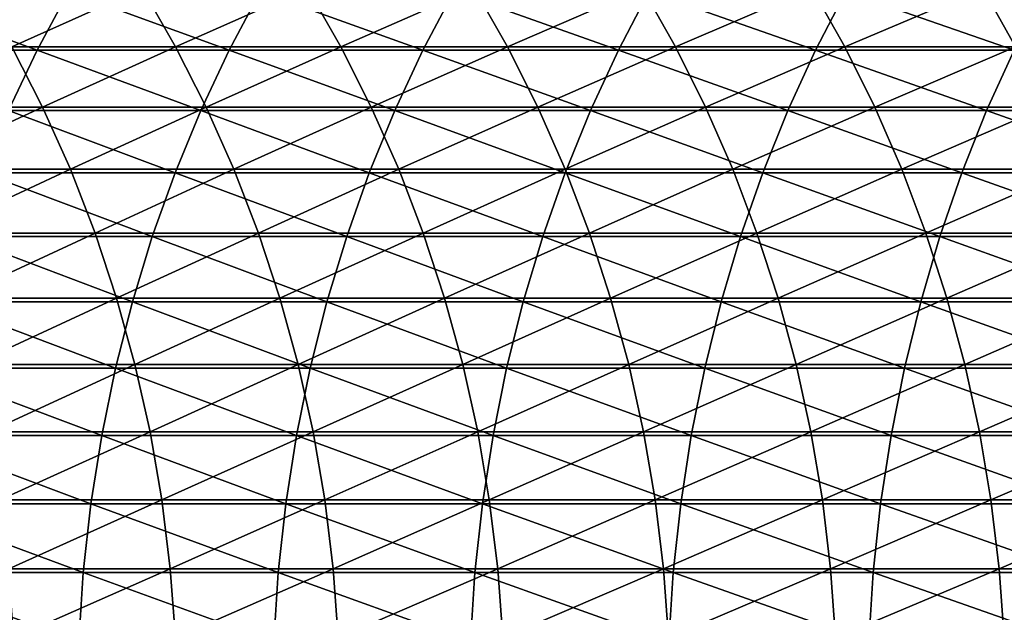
# Model space of a CAD drawing. Header units: metres. Extents: x -24 to 236, y -24 to 24.
# Tile 123 of 256: x 53.56 to 60.48, y 0.67 to 4.83. Entities that reach past the tile are written whole.
import ezdxf

# ---------------------------------------------------------------- set-up
doc = ezdxf.new("R2010")
doc.units = ezdxf.units.M
doc.layers.add('solid_10392024', color=7, linetype='CONTINUOUS')

msp = doc.modelspace()

# ---------------------------------------------------------------- linework, layer by layer
at = {"layer": 'solid_10392024'}
for points in [[(53.265572, 5.054936, 299.26413), (54.417442, 5.054895, 301.605133), (53.50209, 4.643945, 299.149139)], [(54.417442, 5.054895, 301.605133), (54.652855, 4.643907, 301.487885), (53.50209, 4.643945, 299.149139)], [(54.417442, 5.054895, 301.605133), (55.579533, 5.054841, 303.910675), (54.652855, 4.643907, 301.487885)], [(55.579533, 5.054841, 303.910675), (55.813793, 4.643856, 303.791168), (54.652855, 4.643907, 301.487885)], [(55.579533, 5.054841, 303.910675), (56.751625, 5.054781, 306.180481), (55.813793, 4.643856, 303.791168)], [(56.751625, 5.054781, 306.180481), (56.984692, 4.643802, 306.058624), (55.813793, 4.643856, 303.791168)], [(56.751625, 5.054781, 306.180481), (57.933514, 5.054731, 308.414093), (56.984692, 4.643802, 306.058624)], [(57.933514, 5.054731, 308.414093), (58.165337, 4.643756, 308.289917), (56.984692, 4.643802, 306.058624)], [(57.933514, 5.054731, 308.414093), (59.124985, 5.054706, 310.611237), (58.165337, 4.643756, 308.289917)], [(59.124985, 5.054706, 310.611237), (59.355511, 4.643733, 310.48468), (58.165337, 4.643756, 308.289917)], [(59.124985, 5.054706, 310.611237), (60.325825, 5.054727, 312.771484), (59.355511, 4.643733, 310.48468)], [(60.325825, 5.054727, 312.771484), (60.555008, 4.643752, 312.642517), (59.355511, 4.643733, 310.48468)], [(60.325825, 5.054727, 312.771484), (61.535809, 5.0548, 314.894562), (60.555008, 4.643752, 312.642517)], [(52.340546, 4.620681, 329.057556), (53.679031, 4.620733, 331.179138), (52.562729, 5.032482, 328.919189)], [(53.679031, 4.620733, 331.179138), (53.899582, 5.032538, 331.038147), (52.562729, 5.032482, 328.919189)], [(53.679031, 4.620733, 331.179138), (55.029266, 4.620748, 333.264221), (53.899582, 5.032538, 331.038147)], [(55.029266, 4.620748, 333.264221), (55.248119, 5.032555, 333.120636), (53.899582, 5.032538, 331.038147)], [(55.029266, 4.620748, 333.264221), (56.391159, 4.620724, 335.312592), (55.248119, 5.032555, 333.120636)], [(56.391159, 4.620724, 335.312592), (56.608238, 5.032528, 335.166321), (55.248119, 5.032555, 333.120636)], [(56.391159, 4.620724, 335.312592), (57.764622, 4.620664, 337.323944), (56.608238, 5.032528, 335.166321)], [(57.764622, 4.620664, 337.323944), (57.979851, 5.032463, 337.174988), (56.608238, 5.032528, 335.166321)], [(57.764622, 4.620664, 337.323944), (59.149559, 4.620577, 339.298035), (57.979851, 5.032463, 337.174988)], [(59.149559, 4.620577, 339.298035), (59.362862, 5.032369, 339.146332), (57.979851, 5.032463, 337.174988)], [(59.149559, 4.620577, 339.298035), (60.545883, 4.62048, 341.234528), (59.362862, 5.032369, 339.146332)], [(60.545883, 4.62048, 341.234528), (60.757179, 5.032263, 341.080078), (59.362862, 5.032369, 339.146332)], [(53.50209, 4.643945, 299.149139), (53.718235, 4.219304, 299.044067), (52.578827, 4.219322, 296.672241)], [(53.50209, 4.643945, 299.149139), (54.652855, 4.643907, 301.487885), (53.718235, 4.219304, 299.044067)], [(54.652855, 4.643907, 301.487885), (54.867989, 4.219269, 301.380737), (53.718235, 4.219304, 299.044067)], [(54.652855, 4.643907, 301.487885), (55.813793, 4.643856, 303.791168), (54.867989, 4.219269, 301.380737)], [(55.813793, 4.643856, 303.791168), (56.027874, 4.219223, 303.681946), (54.867989, 4.219269, 301.380737)], [(55.813793, 4.643856, 303.791168), (56.984692, 4.643802, 306.058624), (56.027874, 4.219223, 303.681946)], [(56.984692, 4.643802, 306.058624), (57.197678, 4.219174, 305.947296), (56.027874, 4.219223, 303.681946)], [(56.984692, 4.643802, 306.058624), (58.165337, 4.643756, 308.289917), (57.197678, 4.219174, 305.947296)], [(58.165337, 4.643756, 308.289917), (58.377182, 4.219132, 308.176422), (57.197678, 4.219174, 305.947296)], [(58.165337, 4.643756, 308.289917), (59.355511, 4.643733, 310.48468), (58.377182, 4.219132, 308.176422)], [(59.355511, 4.643733, 310.48468), (59.566177, 4.219111, 310.369019), (58.377182, 4.219132, 308.176422)], [(59.355511, 4.643733, 310.48468), (60.555008, 4.643752, 312.642517), (59.566177, 4.219111, 310.369019)], [(60.555008, 4.643752, 312.642517), (60.764446, 4.219129, 312.524628), (59.566177, 4.219111, 310.369019)], [(53.477608, 4.195347, 331.307861), (53.679031, 4.620733, 331.179138), (52.340546, 4.620681, 329.057556)], [(53.477608, 4.195347, 331.307861), (54.829399, 4.195361, 333.395355), (53.679031, 4.620733, 331.179138)], [(54.829399, 4.195361, 333.395355), (55.029266, 4.620748, 333.264221), (53.679031, 4.620733, 331.179138)], [(54.829399, 4.195361, 333.395355), (56.192909, 4.195339, 335.446167), (55.029266, 4.620748, 333.264221)], [(56.192909, 4.195339, 335.446167), (56.391159, 4.620724, 335.312592), (55.029266, 4.620748, 333.264221)], [(56.192909, 4.195339, 335.446167), (57.568058, 4.195284, 337.459991), (56.391159, 4.620724, 335.312592)], [(57.568058, 4.195284, 337.459991), (57.764622, 4.620664, 337.323944), (56.391159, 4.620724, 335.312592)], [(57.568058, 4.195284, 337.459991), (58.954754, 4.195206, 339.436554), (57.764622, 4.620664, 337.323944)], [(58.954754, 4.195206, 339.436554), (59.149559, 4.620577, 339.298035), (57.764622, 4.620664, 337.323944)], [(58.954754, 4.195206, 339.436554), (60.352909, 4.195118, 341.37561), (59.149559, 4.620577, 339.298035)], [(60.352909, 4.195118, 341.37561), (60.545883, 4.62048, 341.234528), (59.149559, 4.620577, 339.298035)], [(60.352909, 4.195118, 341.37561), (61.762444, 4.19504, 343.276886), (60.545883, 4.62048, 341.234528)], [(52.578827, 4.219322, 296.672241), (53.718235, 4.219304, 299.044067), (52.774837, 3.782279, 296.579193)], [(53.718235, 4.219304, 299.044067), (53.913364, 3.782262, 298.949188), (52.774837, 3.782279, 296.579193)], [(53.295906, 3.757631, 331.424011), (54.649097, 3.757643, 333.513672), (53.477608, 4.195347, 331.307861)], [(54.649097, 3.757643, 333.513672), (54.829399, 4.195361, 333.395355), (53.477608, 4.195347, 331.307861)], [(53.718235, 4.219304, 299.044067), (54.867989, 4.219269, 301.380737), (53.913364, 3.782262, 298.949188)], [(54.867989, 4.219269, 301.380737), (55.062202, 3.782231, 301.284027), (53.913364, 3.782262, 298.949188)], [(54.649097, 3.757643, 333.513672), (56.014069, 3.757624, 335.56665), (54.829399, 4.195361, 333.395355)], [(56.014069, 3.757624, 335.56665), (56.192909, 4.195339, 335.446167), (54.829399, 4.195361, 333.395355)], [(54.867989, 4.219269, 301.380737), (56.027874, 4.219223, 303.681946), (55.062202, 3.782231, 301.284027)], [(56.027874, 4.219223, 303.681946), (56.221138, 3.78219, 303.583344), (55.062202, 3.782231, 301.284027)], [(56.014069, 3.757624, 335.56665), (57.390736, 3.757575, 337.582703), (56.192909, 4.195339, 335.446167)], [(56.027874, 4.219223, 303.681946), (57.197678, 4.219174, 305.947296), (56.221138, 3.78219, 303.583344)], [(57.390736, 3.757575, 337.582703), (57.568058, 4.195284, 337.459991), (56.192909, 4.195339, 335.446167)], [(57.197678, 4.219174, 305.947296), (57.389954, 3.782146, 305.846771), (56.221138, 3.78219, 303.583344)], [(57.197678, 4.219174, 305.947296), (58.377182, 4.219132, 308.176422), (57.389954, 3.782146, 305.846771)], [(58.377182, 4.219132, 308.176422), (58.568436, 3.782109, 308.073975), (57.389954, 3.782146, 305.846771)], [(57.390736, 3.757575, 337.582703), (58.779018, 3.757505, 339.561554), (57.568058, 4.195284, 337.459991)], [(58.779018, 3.757505, 339.561554), (58.954754, 4.195206, 339.436554), (57.568058, 4.195284, 337.459991)], [(58.377182, 4.219132, 308.176422), (59.566177, 4.219111, 310.369019), (58.568436, 3.782109, 308.073975)], [(59.566177, 4.219111, 310.369019), (59.756363, 3.78209, 310.264587), (58.568436, 3.782109, 308.073975)], [(58.779018, 3.757505, 339.561554), (60.178829, 3.757426, 341.502899), (58.954754, 4.195206, 339.436554)], [(60.178829, 3.757426, 341.502899), (60.352909, 4.195118, 341.37561), (58.954754, 4.195206, 339.436554)], [(59.566177, 4.219111, 310.369019), (60.764446, 4.219129, 312.524628), (59.756363, 3.78209, 310.264587)], [(60.764446, 4.219129, 312.524628), (60.953518, 3.782105, 312.418213), (59.756363, 3.78209, 310.264587)], [(60.178829, 3.757426, 341.502899), (61.590084, 3.757356, 343.406494), (60.352909, 4.195118, 341.37561)], [(61.590084, 3.757356, 343.406494), (61.762444, 4.19504, 343.276886), (60.352909, 4.195118, 341.37561)], [(52.774837, 3.782279, 296.579193), (53.913364, 3.782262, 298.949188), (52.949162, 3.334119, 296.49646)], [(53.913364, 3.782262, 298.949188), (54.086906, 3.334105, 298.864807), (52.949162, 3.334119, 296.49646)], [(53.134457, 3.308871, 331.527191), (54.488892, 3.308882, 333.618774), (53.295906, 3.757631, 331.424011)], [(54.488892, 3.308882, 333.618774), (54.649097, 3.757643, 333.513672), (53.295906, 3.757631, 331.424011)], [(53.913364, 3.782262, 298.949188), (55.062202, 3.782231, 301.284027), (54.086906, 3.334105, 298.864807)], [(55.062202, 3.782231, 301.284027), (55.234936, 3.334077, 301.197998), (54.086906, 3.334105, 298.864807)], [(54.488892, 3.308882, 333.618774), (55.85516, 3.308865, 335.673737), (54.649097, 3.757643, 333.513672)], [(55.85516, 3.308865, 335.673737), (56.014069, 3.757624, 335.56665), (54.649097, 3.757643, 333.513672)], [(55.062202, 3.782231, 301.284027), (56.221138, 3.78219, 303.583344), (55.234936, 3.334077, 301.197998)], [(56.221138, 3.78219, 303.583344), (56.393024, 3.334041, 303.495636), (55.234936, 3.334077, 301.197998)], [(55.85516, 3.308865, 335.673737), (57.233181, 3.308822, 337.691772), (56.014069, 3.757624, 335.56665)], [(57.233181, 3.308822, 337.691772), (57.390736, 3.757575, 337.582703), (56.014069, 3.757624, 335.56665)], [(56.221138, 3.78219, 303.583344), (57.389954, 3.782146, 305.846771), (56.393024, 3.334041, 303.495636)], [(57.389954, 3.782146, 305.846771), (57.560963, 3.334002, 305.757385), (56.393024, 3.334041, 303.495636)], [(57.233181, 3.308822, 337.691772), (58.622875, 3.30876, 339.672607), (57.390736, 3.757575, 337.582703)], [(57.389954, 3.782146, 305.846771), (58.568436, 3.782109, 308.073975), (57.560963, 3.334002, 305.757385)], [(58.622875, 3.30876, 339.672607), (58.779018, 3.757505, 339.561554), (57.390736, 3.757575, 337.582703)], [(58.568436, 3.782109, 308.073975), (58.738529, 3.333969, 307.98288), (57.560963, 3.334002, 305.757385)], [(58.568436, 3.782109, 308.073975), (59.756363, 3.78209, 310.264587), (58.738529, 3.333969, 307.98288)], [(58.622875, 3.30876, 339.672607), (60.024151, 3.30869, 341.615967), (58.779018, 3.757505, 339.561554)], [(59.756363, 3.78209, 310.264587), (59.925507, 3.333953, 310.171722), (58.738529, 3.333969, 307.98288)], [(60.024151, 3.30869, 341.615967), (60.178829, 3.757426, 341.502899), (58.779018, 3.757505, 339.561554)], [(59.756363, 3.78209, 310.264587), (60.953518, 3.782105, 312.418213), (59.925507, 3.333953, 310.171722)], [(60.953518, 3.782105, 312.418213), (61.121677, 3.333966, 312.323578), (59.925507, 3.333953, 310.171722)], [(60.024151, 3.30869, 341.615967), (61.436939, 3.308629, 343.521637), (60.178829, 3.757426, 341.502899)], [(61.436939, 3.308629, 343.521637), (61.590084, 3.757356, 343.406494), (60.178829, 3.757426, 341.502899)], [(52.949162, 3.334119, 296.49646), (54.086906, 3.334105, 298.864807), (53.101288, 2.876161, 296.424255)], [(54.086906, 3.334105, 298.864807), (54.238354, 2.876148, 298.791168), (53.101288, 2.876161, 296.424255)], [(54.086906, 3.334105, 298.864807), (55.234936, 3.334077, 301.197998), (54.238354, 2.876148, 298.791168)], [(55.234936, 3.334077, 301.197998), (55.38567, 2.876124, 301.122925), (54.238354, 2.876148, 298.791168)], [(55.234936, 3.334077, 301.197998), (56.393024, 3.334041, 303.495636), (55.38567, 2.876124, 301.122925)], [(56.393024, 3.334041, 303.495636), (56.543026, 2.876093, 303.419098), (55.38567, 2.876124, 301.122925)], [(56.393024, 3.334041, 303.495636), (57.560963, 3.334002, 305.757385), (56.543026, 2.876093, 303.419098)], [(57.560963, 3.334002, 305.757385), (57.710194, 2.87606, 305.679382), (56.543026, 2.876093, 303.419098)], [(57.560963, 3.334002, 305.757385), (58.738529, 3.333969, 307.98288), (57.710194, 2.87606, 305.679382)], [(58.738529, 3.333969, 307.98288), (58.886963, 2.876031, 307.903351), (57.710194, 2.87606, 305.679382)], [(58.738529, 3.333969, 307.98288), (59.925507, 3.333953, 310.171722), (58.886963, 2.876031, 307.903351)], [(59.925507, 3.333953, 310.171722), (60.073112, 2.876017, 310.090668), (58.886963, 2.876031, 307.903351)], [(59.925507, 3.333953, 310.171722), (61.121677, 3.333966, 312.323578), (60.073112, 2.876017, 310.090668)], [(61.121677, 3.333966, 312.323578), (61.268425, 2.876029, 312.240997), (60.073112, 2.876017, 310.090668)], [(52.993732, 2.850386, 331.617126), (54.349255, 2.850396, 333.710419), (53.134457, 3.308871, 331.527191)], [(54.349255, 2.850396, 333.710419), (54.488892, 3.308882, 333.618774), (53.134457, 3.308871, 331.527191)], [(54.349255, 2.850396, 333.710419), (55.716656, 2.850381, 335.767059), (54.488892, 3.308882, 333.618774)], [(55.716656, 2.850381, 335.767059), (55.85516, 3.308865, 335.673737), (54.488892, 3.308882, 333.618774)], [(55.716656, 2.850381, 335.767059), (57.095856, 2.850344, 337.786804), (55.85516, 3.308865, 335.673737)], [(57.095856, 2.850344, 337.786804), (57.233181, 3.308822, 337.691772), (55.85516, 3.308865, 335.673737)], [(57.095856, 2.850344, 337.786804), (58.486774, 2.85029, 339.769379), (57.233181, 3.308822, 337.691772)], [(58.486774, 2.85029, 339.769379), (58.622875, 3.30876, 339.672607), (57.233181, 3.308822, 337.691772)], [(58.486774, 2.85029, 339.769379), (59.889336, 2.85023, 341.714539), (58.622875, 3.30876, 339.672607)], [(59.889336, 2.85023, 341.714539), (60.024151, 3.30869, 341.615967), (58.622875, 3.30876, 339.672607)], [(59.889336, 2.85023, 341.714539), (61.303452, 2.850178, 343.621979), (60.024151, 3.30869, 341.615967)], [(61.303452, 2.850178, 343.621979), (61.436939, 3.308629, 343.521637), (60.024151, 3.30869, 341.615967)], [(52.874153, 2.383524, 331.693573), (54.230595, 2.383532, 333.788269), (52.993732, 2.850386, 331.617126)], [(54.230595, 2.383532, 333.788269), (54.349255, 2.850396, 333.710419), (52.993732, 2.850386, 331.617126)], [(53.101288, 2.876161, 296.424255), (54.238354, 2.876148, 298.791168), (53.230774, 2.409749, 296.362793)], [(54.238354, 2.876148, 298.791168), (54.367256, 2.409738, 298.728516), (53.230774, 2.409749, 296.362793)], [(54.230595, 2.383532, 333.788269), (55.598957, 2.383519, 335.846344), (54.349255, 2.850396, 333.710419)], [(54.238354, 2.876148, 298.791168), (55.38567, 2.876124, 301.122925), (54.367256, 2.409738, 298.728516)], [(55.598957, 2.383519, 335.846344), (55.716656, 2.850381, 335.767059), (54.349255, 2.850396, 333.710419)], [(55.38567, 2.876124, 301.122925), (55.513969, 2.409719, 301.059021), (54.367256, 2.409738, 298.728516)], [(55.38567, 2.876124, 301.122925), (56.543026, 2.876093, 303.419098), (55.513969, 2.409719, 301.059021)], [(56.543026, 2.876093, 303.419098), (56.670696, 2.409692, 303.353973), (55.513969, 2.409719, 301.059021)], [(55.598957, 2.383519, 335.846344), (56.97916, 2.383488, 337.867554), (55.716656, 2.850381, 335.767059)], [(56.97916, 2.383488, 337.867554), (57.095856, 2.850344, 337.786804), (55.716656, 2.850381, 335.767059)], [(56.543026, 2.876093, 303.419098), (57.710194, 2.87606, 305.679382), (56.670696, 2.409692, 303.353973)], [(57.710194, 2.87606, 305.679382), (57.837215, 2.409664, 305.612976), (56.670696, 2.409692, 303.353973)], [(56.97916, 2.383488, 337.867554), (58.371124, 2.383444, 339.851654), (57.095856, 2.850344, 337.786804)], [(58.371124, 2.383444, 339.851654), (58.486774, 2.85029, 339.769379), (57.095856, 2.850344, 337.786804)], [(57.710194, 2.87606, 305.679382), (58.886963, 2.876031, 307.903351), (57.837215, 2.409664, 305.612976)], [(58.886963, 2.876031, 307.903351), (59.013306, 2.40964, 307.835663), (57.837215, 2.409664, 305.612976)], [(58.371124, 2.383444, 339.851654), (59.774769, 2.383394, 341.798309), (58.486774, 2.85029, 339.769379)], [(59.774769, 2.383394, 341.798309), (59.889336, 2.85023, 341.714539), (58.486774, 2.85029, 339.769379)], [(58.886963, 2.876031, 307.903351), (60.073112, 2.876017, 310.090668), (59.013306, 2.40964, 307.835663)], [(60.073112, 2.876017, 310.090668), (60.19875, 2.409628, 310.021698), (59.013306, 2.40964, 307.835663)], [(59.774769, 2.383394, 341.798309), (61.190022, 2.38335, 343.707275), (59.889336, 2.85023, 341.714539)], [(61.190022, 2.38335, 343.707275), (61.303452, 2.850178, 343.621979), (59.889336, 2.85023, 341.714539)], [(60.073112, 2.876017, 310.090668), (61.268425, 2.876029, 312.240997), (60.19875, 2.409628, 310.021698)], [(61.268425, 2.876029, 312.240997), (61.39333, 2.409638, 312.170685), (60.19875, 2.409628, 310.021698)], [(52.776066, 1.909657, 331.756256), (54.133266, 1.909663, 333.852112), (52.874153, 2.383524, 331.693573)], [(54.133266, 1.909663, 333.852112), (54.230595, 2.383532, 333.788269), (52.874153, 2.383524, 331.693573)], [(53.230774, 2.409749, 296.362793), (54.367256, 2.409738, 298.728516), (53.337234, 1.936255, 296.312256)], [(54.367256, 2.409738, 298.728516), (54.47324, 1.936246, 298.676971), (53.337234, 1.936255, 296.312256)], [(54.133266, 1.909663, 333.852112), (55.502415, 1.909653, 335.911407), (54.230595, 2.383532, 333.788269)], [(55.502415, 1.909653, 335.911407), (55.598957, 2.383519, 335.846344), (54.230595, 2.383532, 333.788269)], [(54.367256, 2.409738, 298.728516), (55.513969, 2.409719, 301.059021), (54.47324, 1.936246, 298.676971)], [(55.513969, 2.409719, 301.059021), (55.619457, 1.93623, 301.0065), (54.47324, 1.936246, 298.676971)], [(55.502415, 1.909653, 335.911407), (56.883438, 1.909628, 337.933807), (55.598957, 2.383519, 335.846344)], [(55.513969, 2.409719, 301.059021), (56.670696, 2.409692, 303.353973), (55.619457, 1.93623, 301.0065)], [(56.883438, 1.909628, 337.933807), (56.97916, 2.383488, 337.867554), (55.598957, 2.383519, 335.846344)], [(56.670696, 2.409692, 303.353973), (56.775669, 1.936209, 303.300415), (55.619457, 1.93623, 301.0065)], [(56.670696, 2.409692, 303.353973), (57.837215, 2.409664, 305.612976), (56.775669, 1.936209, 303.300415)], [(57.837215, 2.409664, 305.612976), (57.94165, 1.936187, 305.55838), (56.775669, 1.936209, 303.300415)], [(56.883438, 1.909628, 337.933807), (58.27626, 1.909592, 339.919098), (56.97916, 2.383488, 337.867554)], [(58.27626, 1.909592, 339.919098), (58.371124, 2.383444, 339.851654), (56.97916, 2.383488, 337.867554)], [(57.837215, 2.409664, 305.612976), (59.013306, 2.40964, 307.835663), (57.94165, 1.936187, 305.55838)], [(59.013306, 2.40964, 307.835663), (59.117184, 1.936167, 307.780029), (57.94165, 1.936187, 305.55838)], [(58.27626, 1.909592, 339.919098), (59.680798, 1.909552, 341.867004), (58.371124, 2.383444, 339.851654)], [(59.680798, 1.909552, 341.867004), (59.774769, 2.383394, 341.798309), (58.371124, 2.383444, 339.851654)], [(59.013306, 2.40964, 307.835663), (60.19875, 2.409628, 310.021698), (59.117184, 1.936167, 307.780029)], [(60.19875, 2.409628, 310.021698), (60.302048, 1.936158, 309.964966), (59.117184, 1.936167, 307.780029)], [(59.680798, 1.909552, 341.867004), (61.096981, 1.909517, 343.777222), (59.774769, 2.383394, 341.798309)], [(61.096981, 1.909517, 343.777222), (61.190022, 2.38335, 343.707275), (59.774769, 2.383394, 341.798309)], [(60.19875, 2.409628, 310.021698), (61.39333, 2.409638, 312.170685), (60.302048, 1.936158, 309.964966)], [(61.39333, 2.409638, 312.170685), (61.496025, 1.936166, 312.112885), (60.302048, 1.936158, 309.964966)], [(52.69976, 1.430176, 331.805023), (54.057549, 1.430181, 333.901794), (52.776066, 1.909657, 331.756256)], [(54.057549, 1.430181, 333.901794), (54.133266, 1.909663, 333.852112), (52.776066, 1.909657, 331.756256)], [(53.337234, 1.936255, 296.312256), (54.47324, 1.936246, 298.676971), (53.420357, 1.45707, 296.272797)], [(54.47324, 1.936246, 298.676971), (54.555992, 1.457063, 298.636749), (53.420357, 1.45707, 296.272797)], [(54.057549, 1.430181, 333.901794), (55.427311, 1.430174, 335.962006), (54.133266, 1.909663, 333.852112)], [(55.427311, 1.430174, 335.962006), (55.502415, 1.909653, 335.911407), (54.133266, 1.909663, 333.852112)], [(54.47324, 1.936246, 298.676971), (55.619457, 1.93623, 301.0065), (54.555992, 1.457063, 298.636749)], [(55.619457, 1.93623, 301.0065), (55.70182, 1.457051, 300.965485), (54.555992, 1.457063, 298.636749)], [(55.427311, 1.430174, 335.962006), (56.808975, 1.430155, 337.985352), (55.502415, 1.909653, 335.911407)], [(56.808975, 1.430155, 337.985352), (56.883438, 1.909628, 337.933807), (55.502415, 1.909653, 335.911407)], [(55.619457, 1.93623, 301.0065), (56.775669, 1.936209, 303.300415), (55.70182, 1.457051, 300.965485)], [(56.775669, 1.936209, 303.300415), (56.857628, 1.457035, 303.258606), (55.70182, 1.457051, 300.965485)], [(56.775669, 1.936209, 303.300415), (57.94165, 1.936187, 305.55838), (56.857628, 1.457035, 303.258606)], [(56.808975, 1.430155, 337.985352), (58.202461, 1.430128, 339.971588), (56.883438, 1.909628, 337.933807)], [(57.94165, 1.936187, 305.55838), (58.023193, 1.457018, 305.515747), (56.857628, 1.457035, 303.258606)], [(58.202461, 1.430128, 339.971588), (58.27626, 1.909592, 339.919098), (56.883438, 1.909628, 337.933807)], [(57.94165, 1.936187, 305.55838), (59.117184, 1.936167, 307.780029), (58.023193, 1.457018, 305.515747)], [(59.117184, 1.936167, 307.780029), (59.198288, 1.457004, 307.736572), (58.023193, 1.457018, 305.515747)], [(58.202461, 1.430128, 339.971588), (59.607693, 1.430098, 341.920441), (58.27626, 1.909592, 339.919098)], [(59.607693, 1.430098, 341.920441), (59.680798, 1.909552, 341.867004), (58.27626, 1.909592, 339.919098)], [(59.117184, 1.936167, 307.780029), (60.302048, 1.936158, 309.964966), (59.198288, 1.457004, 307.736572)], [(60.302048, 1.936158, 309.964966), (60.382702, 1.456997, 309.920685), (59.198288, 1.457004, 307.736572)], [(59.607693, 1.430098, 341.920441), (61.024597, 1.430072, 343.831635), (59.680798, 1.909552, 341.867004)], [(61.024597, 1.430072, 343.831635), (61.096981, 1.909517, 343.777222), (59.680798, 1.909552, 341.867004)], [(60.302048, 1.936158, 309.964966), (61.496025, 1.936166, 312.112885), (60.382702, 1.456997, 309.920685)], [(61.496025, 1.936166, 312.112885), (61.576206, 1.457003, 312.067749), (60.382702, 1.456997, 309.920685)], [(53.420357, 1.45707, 296.272797), (54.555992, 1.457063, 298.636749), (53.4799, 0.973602, 296.244537)], [(54.555992, 1.457063, 298.636749), (54.615265, 0.973598, 298.607941), (53.4799, 0.973602, 296.244537)], [(54.555992, 1.457063, 298.636749), (55.70182, 1.457051, 300.965485), (54.615265, 0.973598, 298.607941)], [(55.70182, 1.457051, 300.965485), (55.760818, 0.97359, 300.936096), (54.615265, 0.973598, 298.607941)], [(55.70182, 1.457051, 300.965485), (56.857628, 1.457035, 303.258606), (55.760818, 0.97359, 300.936096)], [(56.857628, 1.457035, 303.258606), (56.916336, 0.973579, 303.228638), (55.760818, 0.97359, 300.936096)], [(56.857628, 1.457035, 303.258606), (58.023193, 1.457018, 305.515747), (56.916336, 0.973579, 303.228638)], [(58.023193, 1.457018, 305.515747), (58.0816, 0.973568, 305.485229), (56.916336, 0.973579, 303.228638)], [(58.023193, 1.457018, 305.515747), (59.198288, 1.457004, 307.736572), (58.0816, 0.973568, 305.485229)], [(59.198288, 1.457004, 307.736572), (59.256386, 0.973558, 307.705444), (58.0816, 0.973568, 305.485229)], [(59.198288, 1.457004, 307.736572), (60.382702, 1.456997, 309.920685), (59.256386, 0.973558, 307.705444)], [(60.382702, 1.456997, 309.920685), (60.440475, 0.973554, 309.888977), (59.256386, 0.973558, 307.705444)], [(60.382702, 1.456997, 309.920685), (61.576206, 1.457003, 312.067749), (60.440475, 0.973554, 309.888977)], [(61.576206, 1.457003, 312.067749), (61.633644, 0.973557, 312.035431), (60.440475, 0.973554, 309.888977)], [(52.645458, 0.946493, 331.839722), (54.003666, 0.946496, 333.937164), (52.69976, 1.430176, 331.805023)], [(54.003666, 0.946496, 333.937164), (54.057549, 1.430181, 333.901794), (52.69976, 1.430176, 331.805023)], [(54.003666, 0.946496, 333.937164), (55.373867, 0.946491, 335.998016), (54.057549, 1.430181, 333.901794)], [(55.373867, 0.946491, 335.998016), (55.427311, 1.430174, 335.962006), (54.057549, 1.430181, 333.901794)], [(55.373867, 0.946491, 335.998016), (56.755985, 0.946479, 338.022034), (55.427311, 1.430174, 335.962006)], [(56.755985, 0.946479, 338.022034), (56.808975, 1.430155, 337.985352), (55.427311, 1.430174, 335.962006)], [(56.755985, 0.946479, 338.022034), (58.149944, 0.946461, 340.008942), (56.808975, 1.430155, 337.985352)], [(58.149944, 0.946461, 340.008942), (58.202461, 1.430128, 339.971588), (56.808975, 1.430155, 337.985352)], [(58.149944, 0.946461, 340.008942), (59.555672, 0.946441, 341.958496), (58.202461, 1.430128, 339.971588)], [(59.555672, 0.946441, 341.958496), (59.607693, 1.430098, 341.920441), (58.202461, 1.430128, 339.971588)], [(59.555672, 0.946441, 341.958496), (60.973091, 0.946424, 343.870361), (59.607693, 1.430098, 341.920441)], [(60.973091, 0.946424, 343.870361), (61.024597, 1.430072, 343.831635), (59.607693, 1.430098, 341.920441)], [(53.4799, 0.973602, 296.244537), (54.615265, 0.973598, 298.607941), (53.515686, 0.487273, 296.227539)], [(54.615265, 0.973598, 298.607941), (54.65089, 0.487271, 298.590607), (53.515686, 0.487273, 296.227539)], [(54.615265, 0.973598, 298.607941), (55.760818, 0.97359, 300.936096), (54.65089, 0.487271, 298.590607)], [(55.760818, 0.97359, 300.936096), (55.796276, 0.487267, 300.918427), (54.65089, 0.487271, 298.590607)], [(55.760818, 0.97359, 300.936096), (56.916336, 0.973579, 303.228638), (55.796276, 0.487267, 300.918427)], [(56.916336, 0.973579, 303.228638), (56.951622, 0.487262, 303.210632), (55.796276, 0.487267, 300.918427)], [(56.916336, 0.973579, 303.228638), (58.0816, 0.973568, 305.485229), (56.951622, 0.487262, 303.210632)], [(58.0816, 0.973568, 305.485229), (58.116707, 0.487256, 305.466858), (56.951622, 0.487262, 303.210632)], [(58.0816, 0.973568, 305.485229), (59.256386, 0.973558, 307.705444), (58.116707, 0.487256, 305.466858)], [(59.256386, 0.973558, 307.705444), (59.291306, 0.487251, 307.686737), (58.116707, 0.487256, 305.466858)], [(59.256386, 0.973558, 307.705444), (60.440475, 0.973554, 309.888977), (59.291306, 0.487251, 307.686737)], [(60.440475, 0.973554, 309.888977), (60.475197, 0.487249, 309.869904), (59.291306, 0.487251, 307.686737)], [(60.440475, 0.973554, 309.888977), (61.633644, 0.973557, 312.035431), (60.475197, 0.487249, 309.869904)], [(61.633644, 0.973557, 312.035431), (61.668163, 0.487251, 312.015991), (60.475197, 0.487249, 309.869904)], [(52.613323, 0.460028, 331.86026), (53.971779, 0.46003, 333.958069), (52.645458, 0.946493, 331.839722)], [(53.971779, 0.46003, 333.958069), (54.003666, 0.946496, 333.937164), (52.645458, 0.946493, 331.839722)], [(53.971779, 0.46003, 333.958069), (55.342236, 0.460027, 336.019318), (54.003666, 0.946496, 333.937164)], [(55.342236, 0.460027, 336.019318), (55.373867, 0.946491, 335.998016), (54.003666, 0.946496, 333.937164)], [(55.342236, 0.460027, 336.019318), (56.724625, 0.460021, 338.043732), (55.373867, 0.946491, 335.998016)], [(56.724625, 0.460021, 338.043732), (56.755985, 0.946479, 338.022034), (55.373867, 0.946491, 335.998016)], [(56.724625, 0.460021, 338.043732), (58.118866, 0.460013, 340.031036), (56.755985, 0.946479, 338.022034)], [(58.118866, 0.460013, 340.031036), (58.149944, 0.946461, 340.008942), (56.755985, 0.946479, 338.022034)], [(58.118866, 0.460013, 340.031036), (59.524883, 0.460003, 341.980988), (58.149944, 0.946461, 340.008942)], [(59.524883, 0.460003, 341.980988), (59.555672, 0.946441, 341.958496), (58.149944, 0.946461, 340.008942)], [(59.524883, 0.460003, 341.980988), (60.942608, 0.459994, 343.89328), (59.555672, 0.946441, 341.958496)], [(60.942608, 0.459994, 343.89328), (60.973091, 0.946424, 343.870361), (59.555672, 0.946441, 341.958496)]]:
    msp.add_3dface(points, dxfattribs=at)

doc.saveas('drawing.dxf')
